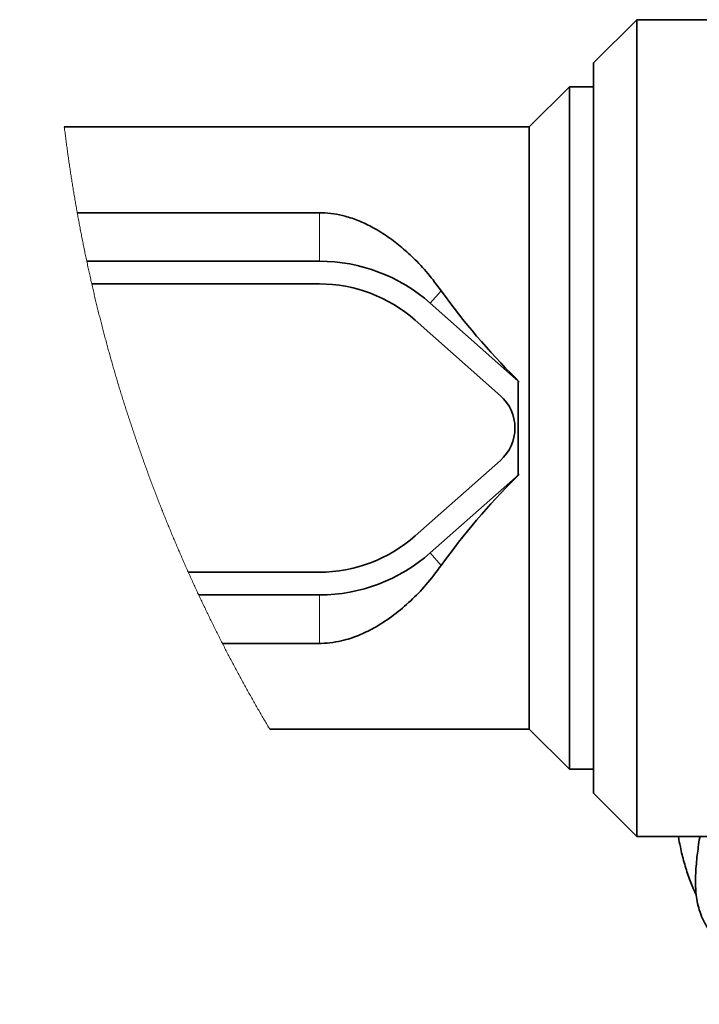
# Model space of a CAD drawing. Header units: millimetres. Extents: x 0 to 11920, y 0 to 8400.
# Tile 3 of 120: x 1082 to 1506, y 1040 to 1655. Entities that reach past the tile are written whole.
import ezdxf

# ---------------------------------------------------------------- set-up
doc = ezdxf.new("R2010")
doc.units = ezdxf.units.MM
doc.header["$LTSCALE"] = 20
doc.dimstyles.new('SLDDIMSTYLE10', dxfattribs={"dimtxt": 0.18, "dimasz": 70, "dimexe": 0, "dimexo": 0.0625, "dimgap": 0, "dimtad": 0, "dimtih": 1, "dimtoh": 1, "dimdec": 0, "dimrnd": 1e-09, "dimzin": 0, "dimdsep": 46, "dimtxsty": 'Standard', "dimblk1": 'NONE', "dimblk2": 'NONE', "dimsah": 1, "dimcen": 0.09, "dimadec": 0, "dimazin": 0, "dimtfac": 70, "dimtdec": 0, "dimtofl": 0, "dimtmove": 0, "dimatfit": 3, "dimldrblk": 'NONE', "dimfxl": 1, "dimfrac": 2, "dimtolj": 1, "dimtzin": 0, "dimarcsym": 0})

# ---------------------------------------------------------------- blocks, each defined once
blk = doc.blocks.new('_None')

msp = doc.modelspace()

# ---------------------------------------------------------------- linework, layer by layer
at = {"color": 7, "linetype": 'Continuous', "lineweight": 35}
for p, q in [((1466.997791, 1654.749393), (1439.997789, 1627.749443)), ((1530.604661, 1654.749393), (1466.997791, 1654.749393)), ((1466.997791, 1654.749393), (1466.997791, 1144.749402)), ((1439.997789, 1627.749443), (1439.997789, 1171.749353)), ((1424.997788, 1612.749457), (1399.997797, 1587.749361)), ((1439.997789, 1612.749457), (1424.997788, 1612.749457)), ((1424.997788, 1186.749458), (1424.997788, 1612.749457)), ((1399.997797, 1587.749361), (1109.733608, 1587.749361)), ((1399.997797, 1587.749361), (1399.997797, 1211.749315)), ((1117.805954, 1534.228682), (1117.80515, 1534.228682)), ((1268.997785, 1534.228682), (1117.805954, 1534.228682)), ((1268.997785, 1503.949403), (1123.742696, 1503.949403)), ((1268.997785, 1489.749431), (1126.875039, 1489.749431)), ((1391.319897, 1430.586814), (1338.09885, 1477.741003)), ((1381.903049, 1419.958353), (1328.682002, 1467.112541)), ((1393.165615, 1429.0843), (1391.535681, 1430.830359)), ((1392.997798, 1427.098989), (1393.165615, 1429.0843)), ((1393.165615, 1429.0843), (1392.997798, 1429.014444)), ((1392.997798, 1427.098989), (1392.997798, 1429.014444)), ((1392.997798, 1372.399806), (1392.997798, 1427.098989)), ((1328.682002, 1332.386255), (1381.903049, 1379.540443)), ((1393.165615, 1370.414495), (1392.997798, 1372.399806)), ((1392.997798, 1370.484471), (1392.997798, 1372.399806)), ((1338.09885, 1321.757793), (1391.319897, 1368.911981)), ((1391.535681, 1368.668556), (1393.165615, 1370.414495)), ((1393.165615, 1370.414495), (1392.997798, 1370.484471)), ((1187.114891, 1309.749364), (1268.997785, 1309.749364)), ((1193.615999, 1295.549392), (1268.997785, 1295.549392)), ((1208.424058, 1265.270233), (1268.997785, 1265.270233)), ((1237.933781, 1211.749315), (1399.997797, 1211.749315)), ((1399.997797, 1211.749315), (1424.997788, 1186.749458)), ((1424.997788, 1186.749458), (1439.997789, 1186.749458)), ((1439.997789, 1171.749353), (1466.997791, 1144.749402)), ((1466.997791, 1144.749402), (1539.15086, 1144.749402))]:
    msp.add_line(p, q, dxfattribs=at)
at = {"color": 8, "linetype": 'Continuous', "lineweight": 18}
for p, q in [((1117.805954, 1534.228682), (1117.805954, 1534.224271)), ((1268.997785, 1534.228682), (1268.997785, 1503.949403)), ((1344.970565, 1485.496759), (1338.09885, 1477.741003)), ((1391.535681, 1430.830359), (1391.319897, 1430.586814)), ((1391.535681, 1368.668556), (1391.319897, 1368.911981)), ((1344.970565, 1314.002037), (1338.09885, 1321.757793)), ((1268.997785, 1265.270233), (1268.997785, 1295.549392))]:
    msp.add_line(p, q, dxfattribs=at)
at = {"color": 7, "linetype": 'Continuous', "lineweight": 18, "flags": 128}
msp.add_lwpolyline([(1109.733608, 1587.749361), (1109.840777, 1586.876392), (1109.948721, 1586.003541), (1110.05747, 1585.13081), (1110.166993, 1584.258198), (1110.277351, 1583.385705), (1110.388454, 1582.513213), (1110.500392, 1581.640958), (1110.613104, 1580.768704), (1110.726591, 1579.896569), (1110.840913, 1579.024553), (1110.95601, 1578.152656), (1111.071881, 1577.280759), (1111.188557, 1576.409101), (1111.306038, 1575.537443), (1111.424294, 1574.666023), (1111.543354, 1573.794603), (1111.663219, 1572.923302), (1111.783859, 1572.052121), (1111.905273, 1571.181058), (1112.027522, 1570.310115), (1112.150546, 1569.439291), (1112.274345, 1568.568587), (1112.398949, 1567.698001), (1112.524357, 1566.827416), (1112.65054, 1565.957069), (1112.777498, 1565.086841), (1112.90529, 1564.216613), (1113.033857, 1563.346624), (1113.163199, 1562.476634), (1113.293346, 1561.606883), (1113.424268, 1560.737252), (1113.555994, 1559.86762), (1113.688525, 1558.998227), (1113.821831, 1558.128833), (1113.955941, 1557.259678), (1114.090827, 1556.390643), (1114.226487, 1555.521607), (1114.362981, 1554.65281), (1114.500221, 1553.784131), (1114.638295, 1552.915453), (1114.777114, 1552.047014), (1114.916768, 1551.178693), (1115.057167, 1550.310492), (1115.19837, 1549.44241), (1115.340378, 1548.574447), (1115.483161, 1547.706723), (1115.626749, 1546.838998), (1115.771111, 1545.971393), (1115.916278, 1545.104026), (1116.06222, 1544.236779), (1116.208967, 1543.369531), (1116.356488, 1542.502522), (1116.504785, 1541.635632), (1116.653886, 1540.768861), (1116.803792, 1539.902329), (1116.954472, 1539.035797), (1117.105927, 1538.169503), (1117.258188, 1537.303209), (1117.411222, 1536.437153), (1117.565062, 1535.571217), (1117.719677, 1534.705519), (1117.80515, 1534.228682), (1117.805954, 1534.224271), (1117.961791, 1533.358693), (1118.118432, 1532.493233), (1118.275847, 1531.628012), (1118.434038, 1530.762791), (1118.593034, 1529.897809), (1118.752804, 1529.033064), (1118.913379, 1528.16832), (1119.074729, 1527.303695), (1119.236853, 1526.439309), (1119.399782, 1525.575041), (1119.563487, 1524.711012), (1119.727995, 1523.846983), (1119.893279, 1522.983193), (1120.059338, 1522.119522), (1120.226171, 1521.255969), (1120.393809, 1520.392656), (1120.562252, 1519.529461), (1120.73144, 1518.666386), (1120.901432, 1517.80343), (1121.072229, 1516.940712), (1121.243771, 1516.078114), (1121.416118, 1515.215754), (1121.58927, 1514.353394), (1121.763166, 1513.491272), (1121.937867, 1512.629389), (1122.113344, 1511.767506), (1122.289624, 1510.905861), (1122.46668, 1510.044455), (1122.64451, 1509.183168), (1122.823116, 1508.322), (1123.002526, 1507.460951), (1123.18271, 1506.600141), (1123.36367, 1505.73945), (1123.545435, 1504.878997), (1123.727974, 1504.018664), (1123.742696, 1503.949403), (1123.92607, 1503.089189), (1124.110218, 1502.229213), (1124.295172, 1501.369476), (1124.4809, 1500.509738), (1124.667403, 1499.650359), (1124.85468, 1498.790979), (1125.042763, 1497.931838), (1125.23162, 1497.072935), (1125.421252, 1496.214032), (1125.611659, 1495.355486), (1125.802841, 1494.49706), (1125.994828, 1493.638753), (1126.187589, 1492.780685), (1126.381125, 1491.922736), (1126.575437, 1491.064906), (1126.770523, 1490.207433), (1126.875039, 1489.749431), (1127.071347, 1488.892078), (1127.2684, 1488.034963), (1127.466258, 1487.178087), (1127.66489, 1486.32133), (1127.864298, 1485.464692), (1128.06451, 1484.608292), (1128.265467, 1483.752131), (1128.467228, 1482.896089), (1128.669735, 1482.040286), (1128.873047, 1481.184601), (1129.077133, 1480.329036), (1129.281994, 1479.473829), (1129.48763, 1478.618741), (1129.694041, 1477.763771), (1129.901257, 1476.909041), (1130.109217, 1476.054549), (1130.317953, 1475.200176), (1130.527493, 1474.346041), (1130.737808, 1473.492026), (1130.948868, 1472.638249), (1131.160733, 1471.78471), (1131.373372, 1470.931291), (1131.586787, 1470.07811), (1131.800946, 1469.225048), (1132.01591, 1468.372225), (1132.231649, 1467.51964), (1132.448163, 1466.667175), (1132.665452, 1465.814948), (1132.883515, 1464.962959), (1133.102354, 1464.111089), (1133.321967, 1463.259577), (1133.542355, 1462.408065), (1133.763518, 1461.556911), (1133.985456, 1460.705876), (1134.208169, 1459.855079), (1134.431627, 1459.004402), (1134.655889, 1458.153963), (1134.880927, 1457.303762), (1135.106739, 1456.4538), (1135.333296, 1455.603957), (1135.560658, 1454.754352), (1135.788765, 1453.904986), (1136.017677, 1453.055858), (1136.247333, 1452.20685), (1136.477765, 1451.358079), (1136.709001, 1450.509548), (1136.940982, 1449.661254), (1137.173739, 1448.81308), (1137.40724, 1447.965145), (1137.641546, 1447.117447), (1137.876626, 1446.269988), (1138.112452, 1445.422768), (1138.349053, 1444.575667), (1138.586428, 1443.728804), (1138.824579, 1442.88218), (1139.063504, 1442.035794), (1139.303204, 1441.189527), (1139.543649, 1440.343618), (1139.784899, 1439.497828), (1140.026894, 1438.652276), (1140.269663, 1437.806963), (1140.513178, 1436.961889), (1140.757498, 1436.117053), (1141.002562, 1435.272335), (1141.248401, 1434.427976), (1141.495016, 1433.583736), (1141.742405, 1432.739734), (1141.990539, 1431.895971), (1142.239448, 1431.052446), (1142.489132, 1430.209159), (1142.73959, 1429.366111), (1142.990794, 1428.523302), (1143.242773, 1427.68073), (1143.495526, 1426.838278), (1143.749025, 1425.996184), (1144.003298, 1425.154209), (1144.258347, 1424.312472), (1144.51417, 1423.471093), (1144.770738, 1422.629833), (1145.028081, 1421.788811), (1145.286169, 1420.948028), (1145.545032, 1420.107603), (1145.80467, 1419.267296), (1146.065083, 1418.427228), (1146.32624, 1417.587399), (1146.588173, 1416.747808), (1146.850851, 1415.908455), (1147.114303, 1415.069341), (1147.378531, 1414.230585), (1147.643503, 1413.391947), (1147.90925, 1412.553548), (1148.175743, 1411.715388), (1148.44301, 1410.877466), (1148.711022, 1410.039901), (1148.979839, 1409.202456), (1149.249371, 1408.365249), (1149.519678, 1407.5284), (1149.79076, 1406.69167), (1150.062587, 1405.855298), (1150.335189, 1405.019164), (1150.608566, 1404.183149), (1150.882658, 1403.347492), (1151.157554, 1402.512073), (1151.433196, 1401.676893), (1151.709583, 1400.841951), (1151.986744, 1400.007367), (1152.264651, 1399.172902), (1152.543333, 1398.338675), (1152.822759, 1397.504806), (1153.102931, 1396.671175), (1153.383877, 1395.837783), (1153.665599, 1395.00463), (1153.948065, 1394.171714), (1154.231277, 1393.339037), (1154.515263, 1392.506718), (1154.799994, 1391.674637), (1155.085501, 1390.842676), (1155.371752, 1390.011191), (1155.658748, 1389.179825), (1155.946519, 1388.348698), (1156.235036, 1387.517929), (1156.524297, 1386.687397), (1156.814333, 1385.857105), (1157.105114, 1385.02705), (1157.396641, 1384.197235), (1157.688942, 1383.367776), (1157.981988, 1382.538557), (1158.27578, 1381.709575), (1158.570346, 1380.880951), (1158.865657, 1380.052447), (1159.161713, 1379.2243), (1159.458544, 1378.396511), (1159.75612, 1377.56884), (1160.054442, 1376.741528), (1160.353508, 1375.914454), (1160.653319, 1375.087618), (1160.953906, 1374.26114), (1161.255237, 1373.434901), (1161.557313, 1372.6089), (1161.860164, 1371.783137), (1162.163731, 1370.957732), (1162.468072, 1370.132684), (1162.773159, 1369.307756), (1163.07899, 1368.483066), (1163.385567, 1367.658853), (1163.692918, 1366.834878), (1164.000984, 1366.010904), (1164.309826, 1365.187644), (1164.619412, 1364.364385), (1164.929744, 1363.541364), (1165.240821, 1362.71882), (1165.552642, 1361.896514), (1165.865209, 1361.074447), (1166.178551, 1360.252618), (1166.492608, 1359.431028), (1166.807439, 1358.609914), (1167.122986, 1357.789039), (1167.439308, 1356.968402), (1167.756375, 1356.148004), (1168.074157, 1355.327844), (1168.392714, 1354.508161), (1168.712016, 1353.688716), (1169.032064, 1352.86951), (1169.352826, 1352.050542), (1169.674363, 1351.232051), (1169.996645, 1350.413799), (1170.319673, 1349.595546), (1170.643415, 1348.778009), (1170.967933, 1347.960472), (1171.293166, 1347.143411), (1171.619173, 1346.326589), (1171.945896, 1345.510005), (1172.273394, 1344.69366), (1172.601607, 1343.877792), (1172.930565, 1343.062162), (1173.260268, 1342.24677), (1173.590716, 1341.431856), (1173.921909, 1340.616941), (1174.253848, 1339.802503), (1174.586501, 1338.988542), (1174.9199, 1338.174581), (1175.254073, 1337.361097), (1175.588962, 1336.547851), (1175.924566, 1335.734844), (1176.260945, 1334.922313), (1176.598069, 1334.110021), (1176.935908, 1333.297967), (1177.274492, 1332.486391), (1177.613821, 1331.674814), (1177.953866, 1330.863714), (1178.294655, 1330.053091), (1178.63619, 1329.242467), (1178.978469, 1328.432321), (1179.321494, 1327.622652), (1179.665234, 1326.812982), (1180.009719, 1326.003789), (1180.354919, 1325.195074), (1180.700895, 1324.386358), (1181.047585, 1323.578119), (1181.394991, 1322.770118), (1181.743171, 1321.962594), (1182.092037, 1321.155309), (1182.441678, 1320.348262), (1182.792034, 1319.541454), (1183.143135, 1318.735122), (1183.494952, 1317.929029), (1183.847513, 1317.123413), (1184.20082, 1316.318035), (1184.554842, 1315.512895), (1184.909608, 1314.708232), (1185.26509, 1313.90357), (1185.621318, 1313.099622), (1185.97826, 1312.295675), (1186.335948, 1311.492204), (1186.69438, 1310.68921), (1187.053528, 1309.886455), (1187.114891, 1309.749364), (1187.474903, 1308.946847), (1187.83563, 1308.144807), (1188.197073, 1307.343006), (1188.55926, 1306.541681), (1188.922193, 1305.740594), (1189.285841, 1304.939746), (1189.650204, 1304.139375), (1190.015312, 1303.339242), (1190.381136, 1302.539348), (1190.747705, 1301.739931), (1191.114988, 1300.940752), (1191.482987, 1300.142049), (1191.851732, 1299.343585), (1192.221191, 1298.54536), (1192.591395, 1297.747611), (1192.962315, 1296.950101), (1193.33395, 1296.153068), (1193.615999, 1295.549392), (1193.988916, 1294.752836), (1194.362547, 1293.956756), (1194.736924, 1293.160915), (1195.112016, 1292.365312), (1195.487824, 1291.570186), (1195.864346, 1290.775537), (1196.241614, 1289.980888), (1196.619597, 1289.186954), (1196.998295, 1288.39302), (1197.377708, 1287.599563), (1197.757866, 1286.806583), (1198.13871, 1286.013841), (1198.520299, 1285.221338), (1198.902603, 1284.429311), (1199.285653, 1283.637762), (1199.669387, 1282.84645), (1200.053867, 1282.055377), (1200.439032, 1281.264781), (1200.824943, 1280.474424), (1201.211568, 1279.684543), (1201.598909, 1278.894901), (1201.986965, 1278.105735), (1202.375736, 1277.316808), (1202.765253, 1276.52812), (1203.155454, 1275.739908), (1203.546401, 1274.952173), (1203.938034, 1274.164676), (1204.330411, 1273.377656), (1204.723474, 1272.590875), (1205.117282, 1271.804571), (1205.511775, 1271.018505), (1205.907013, 1270.232677), (1206.302937, 1269.447326), (1206.699576, 1268.662452), (1207.096961, 1267.877817), (1207.49503, 1267.093658), (1207.893815, 1266.309738), (1208.293345, 1265.526294), (1208.424058, 1265.270233), (1208.824512, 1264.487266), (1209.225681, 1263.704538), (1209.627565, 1262.922286), (1210.030135, 1262.140274), (1210.43345, 1261.358737), (1210.83745, 1260.57744), (1211.242166, 1259.796619), (1211.647596, 1259.016275), (1212.053742, 1258.236169), (1212.460574, 1257.456541), (1212.868151, 1256.67715), (1213.276413, 1255.897998), (1213.68539, 1255.119562), (1214.095053, 1254.341363), (1214.50546, 1253.563404), (1214.916554, 1252.785921), (1215.328362, 1252.008676), (1215.740856, 1251.232147), (1216.154095, 1250.455617), (1216.568019, 1249.679803), (1216.982629, 1248.903989), (1217.397954, 1248.12889), (1217.813995, 1247.35403), (1218.230751, 1246.579408), (1218.648192, 1245.805501), (1219.066348, 1245.031595), (1219.48522, 1244.258403), (1219.904777, 1243.48545), (1220.325019, 1242.712736), (1220.746007, 1241.940498), (1221.16765, 1241.168737), (1221.590039, 1240.397453), (1222.013112, 1239.626407), (1222.436872, 1238.8556), (1222.861346, 1238.085508), (1223.286506, 1237.315416), (1223.712381, 1236.546039), (1224.138972, 1235.776901), (1224.566247, 1235.008239), (1224.994209, 1234.239816), (1225.422885, 1233.47187), (1225.852248, 1232.7044), (1226.282325, 1231.93717), (1226.713088, 1231.170415), (1227.144536, 1230.404138), (1227.576699, 1229.638099), (1228.009548, 1228.872537), (1228.443112, 1228.107213), (1228.877362, 1227.342605), (1229.312297, 1226.577997), (1229.747947, 1225.814104), (1230.184253, 1225.050449), (1230.621305, 1224.287271), (1231.059011, 1223.524332), (1231.497433, 1222.762107), (1231.936541, 1221.999883), (1232.376334, 1221.238374), (1232.816842, 1220.477104), (1233.258005, 1219.71631), (1233.699884, 1218.955993), (1234.142449, 1218.195915), (1234.585729, 1217.436313), (1235.029664, 1216.67695), (1235.474315, 1215.918302), (1235.919651, 1215.159893), (1236.365672, 1214.40196), (1236.812379, 1213.644266), (1237.259772, 1212.887048), (1237.70788, 1212.130308), (1237.933781, 1211.749315)], dxfattribs=at)
at = {"color": 7, "linetype": 'Continuous', "lineweight": 35, "flags": 128}
msp.add_lwpolyline([(1392.997798, 1372.399806), (1393.076372, 1386.038064), (1393.102613, 1399.749398), (1393.076372, 1413.460731), (1392.997798, 1427.098989)], dxfattribs=at)
at = {"color": 7, "linetype": 'Continuous', "lineweight": 35}
for centre, radius, start, end in [((1268.997825, 1399.74938), 104.200023, 48.458872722, 90.000022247), ((1268.997499, 1399.748803), 90.000628, 48.458946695, 89.999817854), ((1696.464819, 1737.735938), 432.634735, 215.663964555, 225.185084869), ((1363.958858, 1399.70799), 41.256857, 45.262699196, 48.456560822), ((1363.997793, 1399.749398), 27.000001, 311.541136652, 48.458863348), ((1696.473837, 1061.755845), 432.646149, 134.815096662, 144.335977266), ((1363.878935, 1399.873864), 41.372027, 311.549996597, 314.735077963), ((1268.997499, 1399.749993), 90.000628, 270.000182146, 311.541053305), ((1268.997217, 1399.751019), 104.201627, 270.000312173, 311.540792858)]:
    msp.add_arc(centre, radius, start, end, dxfattribs=at)
for points, knots in [([(1344.970565, 1485.496759), (1342.278126, 1489.13617), (1336.92252, 1496.375425), (1328.255794, 1505.568347), (1319.563478, 1513.41682), (1310.855504, 1519.967956), (1302.132394, 1525.250722), (1293.504716, 1529.336943), (1285.611275, 1532.051478), (1277.867141, 1533.692519), (1272.457697, 1534.20141), (1269.486513, 1534.22483), (1268.997785, 1534.228682)], [0, 0, 0, 0, 0.1451169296, 0.2886561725, 0.4043560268, 0.5205017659, 0.6376703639, 0.7308524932, 0.8262767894, 0.9046871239, 0.9843220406, 1, 1, 1, 1]), ([(1268.997785, 1265.270233), (1269.383904, 1265.272622), (1272.172149, 1265.289879), (1277.325084, 1265.734025), (1285.552164, 1267.38901), (1294.550807, 1270.515038), (1305.026525, 1275.794721), (1315.619338, 1282.811044), (1326.086004, 1291.732315), (1336.047428, 1302.047436), (1341.877761, 1309.858512), (1344.970565, 1314.002037)], [0, 0, 0, 0, 0.0123876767, 0.089453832, 0.1654176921, 0.2811544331, 0.3937851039, 0.5410476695, 0.6875799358, 0.8342712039, 1, 1, 1, 1]), ([(1493.028071, 1144.749402), (1493.41851, 1142.55306), (1494.390318, 1137.086342), (1496.514335, 1128.538344), (1499.388589, 1119.413959), (1502.013013, 1112.68654), (1503.76142, 1109.132093), (1504.187271, 1108.266353)], [0, 0, 0, 0, 0.174816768, 0.4351206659, 0.689574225, 0.9243910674, 1, 1, 1, 1]), ([(1506.43412, 1144.749402), (1506.400494, 1144.528318), (1506.063593, 1142.313264), (1505.500068, 1138.393349), (1504.781063, 1132.939547), (1504.203875, 1127.53959), (1503.784145, 1121.705555), (1503.640032, 1115.158236), (1504.012223, 1108.781093), (1504.985308, 1102.75662), (1506.439305, 1097.408741), (1508.311364, 1092.836122), (1510.39991, 1088.971009), (1512.620255, 1085.585809), (1515.640469, 1082.031074), (1518.038306, 1079.523703), (1519.596432, 1078.465357), (1519.661214, 1078.421354)], [0, 0, 0, 0, 0.0094276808, 0.0944563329, 0.1669504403, 0.2413284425, 0.3233732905, 0.413467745, 0.5172665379, 0.5921708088, 0.6703667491, 0.7504059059, 0.7998232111, 0.855460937, 0.9206035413, 0.9966989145, 1, 1, 1, 1])]:
    msp.add_open_spline(points, degree=3, knots=knots, dxfattribs=at)

# ---------------------------------------------------------------- leaders
at = {"color": 7, "linetype": 'Continuous', "lineweight": 18, "has_arrowhead": 0}
msp.add_leader([(1081.885496, 813.166726), (2127.702116, 1125.728905)], dimstyle='SLDDIMSTYLE10', dxfattribs=at)

doc.saveas('drawing.dxf')
